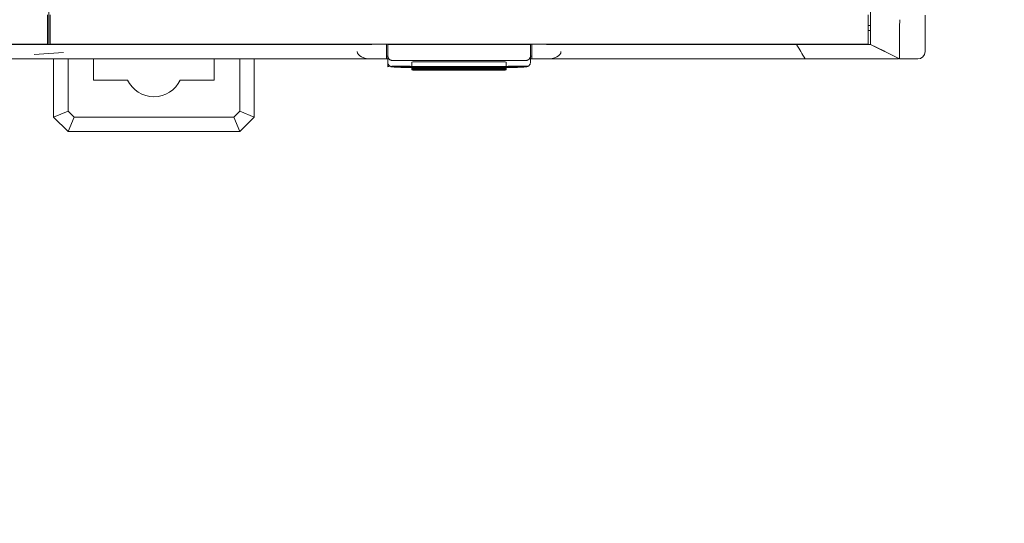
# Model space of a CAD drawing. Header units: millimetres. Extents: x -1114 to 1396, y -630 to 631.
# Tile 191 of 256: x -896 to -829, y 92 to 127. Entities that reach past the tile are written whole.
import ezdxf

# ---------------------------------------------------------------- set-up
doc = ezdxf.new("R2010")
doc.units = ezdxf.units.MM
doc.header["$MEASUREMENT"] = 0

msp = doc.modelspace()

# ---------------------------------------------------------------- linework, layer by layer
at = {"lineweight": 18}
for points, knots in [([(1038.9843, -629.7647), (1038.9843, -629.7647), (-1111.4882, -629.7647), (-1111.4882, -629.7647), (-1111.4882, -629.7647), (-1111.4882, -629.7647), (-1111.4882, 630.7883), (-1111.4882, 630.7883), (-1111.4882, 630.7883), (-1111.4882, 630.7883), (1038.9843, 630.7883), (1038.9843, 630.7883)], [0, 0, 0, 0, 0.3333333, 0.3333333, 0.3333333, 0.3333333, 0.6666667, 0.6666667, 0.6666667, 0.6666667, 1, 1, 1, 1]), ([(-837.7053, 125.0575), (-837.7053, 125.0567), (-837.7053, 125.0565), (-837.7053, 125.0782), (-837.7053, 125.0782), (-837.7053, 125.0837), (-837.7053, 125.0906), (-837.7053, 125.0988), (-837.7053, 125.0988), (-837.7053, 125.1071), (-837.7053, 125.1167), (-837.7053, 125.1276), (-837.7053, 125.1276), (-837.7053, 125.1331), (-837.7053, 125.1389), (-837.7053, 125.145), (-837.7053, 125.145), (-837.7053, 125.1512), (-837.7053, 125.1576), (-837.7053, 125.1643), (-837.7053, 125.1643), (-837.7053, 125.1777), (-837.7053, 125.1923), (-837.7053, 125.208), (-837.7053, 125.208), (-837.7053, 125.2395), (-837.7053, 125.2754), (-837.7053, 125.3155), (-837.7053, 125.3155), (-837.7053, 125.3556), (-837.7053, 125.4), (-837.7053, 125.4486), (-837.7053, 125.4486), (-837.7053, 125.4608), (-837.7053, 125.4732), (-837.7053, 125.4859), (-837.7053, 125.4859), (-837.7053, 125.4986), (-837.7053, 125.5116), (-837.7053, 125.5248), (-837.7053, 125.5248), (-837.7053, 125.5513), (-837.7053, 125.5785), (-837.7053, 125.6065), (-837.7053, 125.6065), (-837.7053, 125.6626), (-837.7053, 125.7218), (-837.7053, 125.7841), (-837.7053, 125.7841), (-837.7053, 125.8464), (-837.7053, 125.9119), (-837.7053, 125.9806), (-837.7053, 125.9806), (-837.7053, 125.9978), (-837.7053, 126.0152), (-837.7053, 126.0328), (-837.7053, 126.0328), (-837.7053, 126.0503), (-837.7053, 126.068), (-837.7053, 126.0858), (-837.7053, 126.0858), (-837.7053, 126.1213), (-837.7053, 126.1574), (-837.7053, 126.1939), (-837.7053, 126.1939), (-837.7053, 126.2668), (-837.7053, 126.3416), (-837.7053, 126.4183), (-837.7053, 126.4183), (-837.7053, 126.4567), (-837.7053, 126.4955), (-837.7053, 126.5348), (-837.7053, 126.5348), (-837.7053, 126.5741), (-837.7053, 126.6141), (-837.7053, 126.6546), (-837.7053, 126.6546), (-837.7053, 126.6748), (-837.7053, 126.6952), (-837.7053, 126.7155), (-837.7053, 126.7155), (-837.7053, 126.7359), (-837.7053, 126.7562), (-837.7053, 126.7766), (-837.7053, 126.7766), (-837.7053, 126.8174), (-837.7053, 126.8582), (-837.7053, 126.8992), (-837.7053, 126.8992), (-837.7053, 126.981), (-837.7053, 127.0632), (-837.7053, 127.1455), (-837.7053, 127.1455), (-837.7053, 127.31), (-837.7053, 127.4745), (-837.7053, 127.6391)], [0, 0, 0, 0, 0.0416667, 0.0416667, 0.0416667, 0.0416667, 0.0833333, 0.0833333, 0.0833333, 0.0833333, 0.125, 0.125, 0.125, 0.125, 0.1666667, 0.1666667, 0.1666667, 0.1666667, 0.2083333, 0.2083333, 0.2083333, 0.2083333, 0.25, 0.25, 0.25, 0.25, 0.2916667, 0.2916667, 0.2916667, 0.2916667, 0.3333333, 0.3333333, 0.3333333, 0.3333333, 0.375, 0.375, 0.375, 0.375, 0.4166667, 0.4166667, 0.4166667, 0.4166667, 0.4583333, 0.4583333, 0.4583333, 0.4583333, 0.5, 0.5, 0.5, 0.5, 0.5416667, 0.5416667, 0.5416667, 0.5416667, 0.5833333, 0.5833333, 0.5833333, 0.5833333, 0.625, 0.625, 0.625, 0.625, 0.6666667, 0.6666667, 0.6666667, 0.6666667, 0.7083333, 0.7083333, 0.7083333, 0.7083333, 0.75, 0.75, 0.75, 0.75, 0.7916667, 0.7916667, 0.7916667, 0.7916667, 0.8333333, 0.8333333, 0.8333333, 0.8333333, 0.875, 0.875, 0.875, 0.875, 0.9166667, 0.9166667, 0.9166667, 0.9166667, 0.9583333, 0.9583333, 0.9583333, 0.9583333, 1, 1, 1, 1]), ([(-835.7037, 124.058), (-835.7021, 124.058), (-835.7018, 124.0591), (-835.7023, 124.0612), (-835.7023, 124.0612), (-835.7026, 124.0623), (-835.7031, 124.0636), (-835.7035, 124.0652), (-835.7035, 124.0652), (-835.7039, 124.0667), (-835.7043, 124.0686), (-835.7046, 124.0707), (-835.7046, 124.0707), (-835.7059, 124.0791), (-835.7065, 124.0917), (-835.7068, 124.1083), (-835.7068, 124.1083), (-835.707, 124.125), (-835.7069, 124.1458), (-835.7066, 124.1707), (-835.7066, 124.1707), (-835.7064, 124.1832), (-835.7062, 124.1967), (-835.706, 124.2113), (-835.706, 124.2113), (-835.7059, 124.2186), (-835.7058, 124.2261), (-835.7057, 124.2339), (-835.7057, 124.2339), (-835.7056, 124.2417), (-835.7055, 124.2498), (-835.7054, 124.2581), (-835.7054, 124.2581), (-835.705, 124.2912), (-835.7046, 124.328), (-835.7043, 124.3685), (-835.7043, 124.3685), (-835.7041, 124.409), (-835.704, 124.4532), (-835.7041, 124.501), (-835.7041, 124.501), (-835.7041, 124.5488), (-835.7044, 124.6003), (-835.7047, 124.6555), (-835.7047, 124.6555), (-835.7049, 124.6832), (-835.7051, 124.7118), (-835.7054, 124.7411), (-835.7054, 124.7411), (-835.7056, 124.7705), (-835.7059, 124.8005), (-835.7062, 124.8313), (-835.7062, 124.8313), (-835.7067, 124.8928), (-835.7072, 124.9572), (-835.7076, 125.0243), (-835.7076, 125.0243), (-835.708, 125.0915), (-835.7083, 125.1614), (-835.7081, 125.2341), (-835.7081, 125.2341), (-835.7081, 125.2705), (-835.7079, 125.3075), (-835.7077, 125.3453), (-835.7077, 125.3453), (-835.7075, 125.3642), (-835.7074, 125.3833), (-835.7072, 125.4025), (-835.7072, 125.4025), (-835.7069, 125.4218), (-835.7067, 125.4412), (-835.7065, 125.4608), (-835.7065, 125.4608), (-835.7056, 125.5392), (-835.7053, 125.6193), (-835.7052, 125.7009), (-835.7052, 125.7009), (-835.7052, 125.7826), (-835.7054, 125.8659), (-835.7056, 125.9508), (-835.7056, 125.9508), (-835.7058, 126.0357), (-835.7059, 126.1222), (-835.7057, 126.2103), (-835.7057, 126.2103), (-835.7056, 126.2543), (-835.7054, 126.2988), (-835.705, 126.3437), (-835.705, 126.3437), (-835.7046, 126.3886), (-835.7041, 126.4338), (-835.7033, 126.4792), (-835.7033, 126.4792), (-835.7025, 126.5246), (-835.7015, 126.5701), (-835.7002, 126.6158), (-835.7002, 126.6158), (-835.6996, 126.6387), (-835.6988, 126.6616), (-835.698, 126.6845), (-835.698, 126.6845), (-835.6972, 126.7075), (-835.6962, 126.7304), (-835.6952, 126.7535)], [0, 0, 0, 0, 0.0384615, 0.0384615, 0.0384615, 0.0384615, 0.0769231, 0.0769231, 0.0769231, 0.0769231, 0.1153846, 0.1153846, 0.1153846, 0.1153846, 0.1538462, 0.1538462, 0.1538462, 0.1538462, 0.1923077, 0.1923077, 0.1923077, 0.1923077, 0.2307692, 0.2307692, 0.2307692, 0.2307692, 0.2692308, 0.2692308, 0.2692308, 0.2692308, 0.3076923, 0.3076923, 0.3076923, 0.3076923, 0.3461538, 0.3461538, 0.3461538, 0.3461538, 0.3846154, 0.3846154, 0.3846154, 0.3846154, 0.4230769, 0.4230769, 0.4230769, 0.4230769, 0.4615385, 0.4615385, 0.4615385, 0.4615385, 0.5, 0.5, 0.5, 0.5, 0.5384615, 0.5384615, 0.5384615, 0.5384615, 0.5769231, 0.5769231, 0.5769231, 0.5769231, 0.6153846, 0.6153846, 0.6153846, 0.6153846, 0.6538462, 0.6538462, 0.6538462, 0.6538462, 0.6923077, 0.6923077, 0.6923077, 0.6923077, 0.7307692, 0.7307692, 0.7307692, 0.7307692, 0.7692308, 0.7692308, 0.7692308, 0.7692308, 0.8076923, 0.8076923, 0.8076923, 0.8076923, 0.8461538, 0.8461538, 0.8461538, 0.8461538, 0.8846154, 0.8846154, 0.8846154, 0.8846154, 0.9230769, 0.9230769, 0.9230769, 0.9230769, 0.9615385, 0.9615385, 0.9615385, 0.9615385, 1, 1, 1, 1]), ([(-872.9806, 124.558), (-872.9806, 124.4254), (-872.8752, 124.2982), (-872.6877, 124.2044), (-872.6877, 124.2044), (-872.5002, 124.1107), (-872.2458, 124.058), (-871.9806, 124.058)], [0, 0, 0, 0, 0.5, 0.5, 0.5, 0.5, 1, 1, 1, 1]), ([(-859.9806, 124.058), (-859.7154, 124.058), (-859.461, 124.1107), (-859.2735, 124.2044), (-859.2735, 124.2044), (-859.0859, 124.2982), (-858.9806, 124.4254), (-858.9806, 124.558)], [0, 0, 0, 0, 0.5, 0.5, 0.5, 0.5, 1, 1, 1, 1]), ([(-842.7899, 125.058), (-842.6712, 125.058), (-842.5525, 125.058), (-842.4338, 125.058), (-842.4338, 125.058), (-842.3069, 125.058), (-842.18, 125.058), (-842.0531, 125.058), (-842.0531, 125.058), (-841.9262, 125.058), (-841.7993, 125.058), (-841.6724, 125.058)], [0, 0, 0, 0, 0.3333333, 0.3333333, 0.3333333, 0.3333333, 0.6666667, 0.6666667, 0.6666667, 0.6666667, 1, 1, 1, 1]), ([(-841.6724, 125.058), (-841.6131, 125.058), (-841.5539, 125.058), (-841.4947, 125.058), (-841.4947, 125.058), (-841.4311, 125.058), (-841.3676, 125.058), (-841.304, 125.058), (-841.304, 125.058), (-841.2404, 125.058), (-841.1769, 125.058), (-841.1133, 125.058)], [0, 0, 0, 0, 0.3333333, 0.3333333, 0.3333333, 0.3333333, 0.6666667, 0.6666667, 0.6666667, 0.6666667, 1, 1, 1, 1]), ([(-841.1133, 125.058), (-841.054, 125.058), (-840.9946, 125.058), (-840.9352, 125.058), (-840.9352, 125.058), (-840.8718, 125.058), (-840.8083, 125.058), (-840.7448, 125.058), (-840.7448, 125.058), (-840.6813, 125.058), (-840.6178, 125.058), (-840.5543, 125.058)], [0, 0, 0, 0, 0.3333333, 0.3333333, 0.3333333, 0.3333333, 0.6666667, 0.6666667, 0.6666667, 0.6666667, 1, 1, 1, 1]), ([(-837.7053, 125.0574), (-837.7053, 125.0559), (-837.7183, 125.0581), (-837.7437, 125.0594), (-837.7437, 125.0594), (-837.7563, 125.0601), (-837.7722, 125.0605), (-837.7912, 125.0603), (-837.7912, 125.0603), (-837.8007, 125.0602), (-837.811, 125.0598), (-837.8221, 125.0595), (-837.8221, 125.0595), (-837.8332, 125.0593), (-837.845, 125.0591), (-837.8576, 125.0589), (-837.8576, 125.0589), (-837.9077, 125.0581), (-837.9691, 125.0578), (-838.0416, 125.0578), (-838.0416, 125.0578), (-838.0597, 125.0578), (-838.0785, 125.0579), (-838.098, 125.0579), (-838.098, 125.0579), (-838.1078, 125.0579), (-838.1178, 125.0579), (-838.1279, 125.0579), (-838.1279, 125.0579), (-838.138, 125.058), (-838.1483, 125.058), (-838.1588, 125.058), (-838.1588, 125.058), (-838.2006, 125.0581), (-838.2445, 125.0582), (-838.2906, 125.0582), (-838.2906, 125.0582), (-838.3367, 125.0583), (-838.3849, 125.0583), (-838.4352, 125.0583), (-838.4352, 125.0583), (-838.4855, 125.0583), (-838.538, 125.0582), (-838.5926, 125.0581), (-838.5926, 125.0581), (-838.6199, 125.0581), (-838.6478, 125.0581), (-838.676, 125.0581), (-838.676, 125.0581), (-838.7042, 125.058), (-838.7328, 125.058), (-838.7616, 125.058), (-838.7616, 125.058), (-838.8193, 125.0579), (-838.8782, 125.0579), (-838.9383, 125.0579), (-838.9383, 125.0579), (-838.9984, 125.0579), (-839.0598, 125.058), (-839.1223, 125.0581), (-839.1223, 125.0581), (-839.1536, 125.0581), (-839.1852, 125.0581), (-839.217, 125.0582), (-839.217, 125.0582), (-839.2489, 125.0582), (-839.2812, 125.0583), (-839.3135, 125.0584), (-839.3135, 125.0584), (-839.3458, 125.0584), (-839.3782, 125.0585), (-839.4106, 125.0585), (-839.4106, 125.0585), (-839.4431, 125.0586), (-839.4757, 125.0586), (-839.5083, 125.0585), (-839.5083, 125.0585), (-839.5736, 125.0583), (-839.6393, 125.0577), (-839.7053, 125.058)], [0, 0, 0, 0, 0.05, 0.05, 0.05, 0.05, 0.1, 0.1, 0.1, 0.1, 0.15, 0.15, 0.15, 0.15, 0.2, 0.2, 0.2, 0.2, 0.25, 0.25, 0.25, 0.25, 0.3, 0.3, 0.3, 0.3, 0.35, 0.35, 0.35, 0.35, 0.4, 0.4, 0.4, 0.4, 0.45, 0.45, 0.45, 0.45, 0.5, 0.5, 0.5, 0.5, 0.55, 0.55, 0.55, 0.55, 0.6, 0.6, 0.6, 0.6, 0.65, 0.65, 0.65, 0.65, 0.7, 0.7, 0.7, 0.7, 0.75, 0.75, 0.75, 0.75, 0.8, 0.8, 0.8, 0.8, 0.85, 0.85, 0.85, 0.85, 0.9, 0.9, 0.9, 0.9, 0.95, 0.95, 0.95, 0.95, 1, 1, 1, 1]), ([(-893.1834, 124.058), (-893.5167, 124.058), (-893.85, 124.058), (-894.1834, 124.058), (-894.1834, 124.058), (-894.5167, 124.058), (-894.85, 124.058), (-895.1834, 124.058)], [0, 0, 0, 0, 0.5, 0.5, 0.5, 0.5, 1, 1, 1, 1]), ([(-870.8806, 124.2833), (-870.88, 124.2662), (-870.8793, 124.2491), (-870.8772, 124.232), (-870.8772, 124.232), (-870.8751, 124.2157), (-870.8716, 124.1994), (-870.8669, 124.1832), (-870.8669, 124.1832), (-870.8624, 124.1676), (-870.8567, 124.152), (-870.8497, 124.1367), (-870.8497, 124.1367), (-870.843, 124.1218), (-870.8351, 124.1071), (-870.8258, 124.0926), (-870.8258, 124.0926), (-870.8058, 124.0614), (-870.7797, 124.0308), (-870.7417, 124.0041), (-870.7417, 124.0041), (-870.7316, 123.997), (-870.7206, 123.9902), (-870.7085, 123.9839), (-870.7085, 123.9839), (-870.6977, 123.9783), (-870.686, 123.9731), (-870.6733, 123.9685), (-870.6733, 123.9685), (-870.6592, 123.9634), (-870.6439, 123.959), (-870.6275, 123.9564), (-870.6275, 123.9564), (-870.6125, 123.954), (-870.5965, 123.9532), (-870.5806, 123.9523)], [0, 0, 0, 0, 0.1111111, 0.1111111, 0.1111111, 0.1111111, 0.2222222, 0.2222222, 0.2222222, 0.2222222, 0.3333333, 0.3333333, 0.3333333, 0.3333333, 0.4444444, 0.4444444, 0.4444444, 0.4444444, 0.5555556, 0.5555556, 0.5555556, 0.5555556, 0.6666667, 0.6666667, 0.6666667, 0.6666667, 0.7777778, 0.7777778, 0.7777778, 0.7777778, 0.8888889, 0.8888889, 0.8888889, 0.8888889, 1, 1, 1, 1]), ([(-869.0268, 123.8515), (-869.0798, 123.8515), (-869.1307, 123.8503), (-869.1682, 123.8484), (-869.1682, 123.8484), (-869.2057, 123.8464), (-869.2268, 123.8438), (-869.2268, 123.841)], [0, 0, 0, 0, 0.5, 0.5, 0.5, 0.5, 1, 1, 1, 1]), ([(-862.752, 123.841), (-862.752, 123.8438), (-862.7731, 123.8464), (-862.8106, 123.8484), (-862.8106, 123.8484), (-862.8481, 123.8504), (-862.8989, 123.8515), (-862.952, 123.8515)], [0, 0, 0, 0, 0.5, 0.5, 0.5, 0.5, 1, 1, 1, 1]), ([(-861.3806, 123.9523), (-861.3638, 123.9523), (-861.3475, 123.9539), (-861.3317, 123.9567), (-861.3317, 123.9567), (-861.316, 123.9596), (-861.3016, 123.9636), (-861.2881, 123.9684), (-861.2881, 123.9684), (-861.2814, 123.9708), (-861.2749, 123.9735), (-861.2687, 123.9762), (-861.2687, 123.9762), (-861.2625, 123.9789), (-861.2567, 123.9818), (-861.251, 123.9848), (-861.251, 123.9848), (-861.2398, 123.9907), (-861.2295, 123.9971), (-861.2199, 124.0038), (-861.2199, 124.0038), (-861.2103, 124.0105), (-861.2016, 124.0175), (-861.1935, 124.0246), (-861.1935, 124.0246), (-861.1855, 124.0317), (-861.1781, 124.0389), (-861.1712, 124.0463), (-861.1712, 124.0463), (-861.1575, 124.061), (-861.1459, 124.0762), (-861.1359, 124.0918), (-861.1359, 124.0918), (-861.1259, 124.1074), (-861.1176, 124.1231), (-861.1107, 124.1389), (-861.1107, 124.1389), (-861.1037, 124.1547), (-861.0981, 124.1706), (-861.0937, 124.1865), (-861.0937, 124.1865), (-861.0848, 124.2185), (-861.0806, 124.2508), (-861.0806, 124.2833)], [0, 0, 0, 0, 0.0909091, 0.0909091, 0.0909091, 0.0909091, 0.1818182, 0.1818182, 0.1818182, 0.1818182, 0.2727273, 0.2727273, 0.2727273, 0.2727273, 0.3636364, 0.3636364, 0.3636364, 0.3636364, 0.4545455, 0.4545455, 0.4545455, 0.4545455, 0.5454545, 0.5454545, 0.5454545, 0.5454545, 0.6363636, 0.6363636, 0.6363636, 0.6363636, 0.7272727, 0.7272727, 0.7272727, 0.7272727, 0.8181818, 0.8181818, 0.8181818, 0.8181818, 0.9090909, 0.9090909, 0.9090909, 0.9090909, 1, 1, 1, 1]), ([(-842.202, 124.058), (-842.202, 124.058), (-842.202, 124.058), (-842.202, 124.058), (-842.202, 124.058), (-841.7301, 124.058), (-841.2598, 124.058), (-840.7889, 124.058)], [0, 0, 0, 0, 0.5, 0.5, 0.5, 0.5, 1, 1, 1, 1]), ([(-840.7889, 124.058), (-840.7889, 124.058), (-840.7889, 124.058), (-840.7889, 124.058), (-840.7889, 124.058), (-840.5534, 124.058), (-840.3179, 124.058), (-840.0826, 124.058)], [0, 0, 0, 0, 0.5, 0.5, 0.5, 0.5, 1, 1, 1, 1]), ([(-840.0826, 124.058), (-840.0826, 124.058), (-840.0825, 124.058), (-840.0825, 124.058), (-840.0825, 124.058), (-839.8472, 124.058), (-839.6114, 124.058), (-839.3767, 124.058)], [0, 0, 0, 0, 0.5, 0.5, 0.5, 0.5, 1, 1, 1, 1]), ([(-839.3767, 124.058), (-839.3767, 124.058), (-839.3766, 124.058), (-839.3766, 124.058), (-839.3766, 124.058), (-839.142, 124.058), (-838.909, 124.058), (-838.6815, 124.058)], [0, 0, 0, 0, 0.5, 0.5, 0.5, 0.5, 1, 1, 1, 1]), ([(-838.6815, 124.058), (-838.4807, 124.058), (-838.2865, 124.058), (-838.0987, 124.058), (-838.0987, 124.058), (-837.9108, 124.058), (-837.7295, 124.058), (-837.5547, 124.058), (-837.5547, 124.058), (-837.5328, 124.058), (-837.5111, 124.058), (-837.4895, 124.058), (-837.4895, 124.058), (-837.4679, 124.058), (-837.4464, 124.058), (-837.4252, 124.058), (-837.4252, 124.058), (-837.3827, 124.058), (-837.3409, 124.058), (-837.2997, 124.058), (-837.2997, 124.058), (-837.2175, 124.058), (-837.1379, 124.058), (-837.061, 124.058), (-837.061, 124.058), (-836.9072, 124.058), (-836.7642, 124.058), (-836.6321, 124.058), (-836.6321, 124.058), (-836.5991, 124.058), (-836.5667, 124.058), (-836.5351, 124.058), (-836.5351, 124.058), (-836.5034, 124.058), (-836.4726, 124.058), (-836.4427, 124.058), (-836.4427, 124.058), (-836.3829, 124.058), (-836.3267, 124.058), (-836.274, 124.058), (-836.274, 124.058), (-836.2213, 124.058), (-836.1721, 124.058), (-836.1264, 124.058), (-836.1264, 124.058), (-836.0807, 124.058), (-836.0386, 124.058), (-835.9999, 124.058), (-835.9999, 124.058), (-835.9805, 124.058), (-835.962, 124.058), (-835.9443, 124.058), (-835.9443, 124.058), (-835.9267, 124.058), (-835.9099, 124.058), (-835.8941, 124.058), (-835.8941, 124.058), (-835.8624, 124.058), (-835.8348, 124.058), (-835.8112, 124.058), (-835.8112, 124.058), (-835.7983, 124.058), (-835.7866, 124.058), (-835.7761, 124.058)], [0, 0, 0, 0, 0.0625, 0.0625, 0.0625, 0.0625, 0.125, 0.125, 0.125, 0.125, 0.1875, 0.1875, 0.1875, 0.1875, 0.25, 0.25, 0.25, 0.25, 0.3125, 0.3125, 0.3125, 0.3125, 0.375, 0.375, 0.375, 0.375, 0.4375, 0.4375, 0.4375, 0.4375, 0.5, 0.5, 0.5, 0.5, 0.5625, 0.5625, 0.5625, 0.5625, 0.625, 0.625, 0.625, 0.625, 0.6875, 0.6875, 0.6875, 0.6875, 0.75, 0.75, 0.75, 0.75, 0.8125, 0.8125, 0.8125, 0.8125, 0.875, 0.875, 0.875, 0.875, 0.9375, 0.9375, 0.9375, 0.9375, 1, 1, 1, 1]), ([(-870.8806, 123.8205), (-870.88, 123.7793), (-870.8726, 123.7411), (-870.8577, 123.7052), (-870.8577, 123.7052), (-870.8465, 123.6781), (-870.831, 123.6523), (-870.8124, 123.6295), (-870.8124, 123.6295), (-870.7967, 123.6101), (-870.7787, 123.593), (-870.7592, 123.5784), (-870.7592, 123.5784), (-870.7424, 123.5658), (-870.7244, 123.5551), (-870.7069, 123.5467), (-870.7069, 123.5467), (-870.692, 123.5395), (-870.6773, 123.5339), (-870.6641, 123.5297), (-870.6641, 123.5297), (-870.6513, 123.5256), (-870.6399, 123.5227), (-870.6294, 123.5204), (-870.6294, 123.5204), (-870.6133, 123.5168), (-870.5994, 123.5146), (-870.585, 123.5125), (-870.585, 123.5125), (-870.5433, 123.5067), (-870.4976, 123.503), (-870.4408, 123.4998), (-870.4408, 123.4998), (-870.385, 123.4967), (-870.3184, 123.4941), (-870.2455, 123.4922), (-870.2455, 123.4922), (-870.1757, 123.4905), (-870.1, 123.4895), (-870.0241, 123.4892), (-870.0241, 123.4892), (-870.0097, 123.4891), (-869.9952, 123.4891), (-869.9806, 123.4891)], [0, 0, 0, 0, 0.0909091, 0.0909091, 0.0909091, 0.0909091, 0.1818182, 0.1818182, 0.1818182, 0.1818182, 0.2727273, 0.2727273, 0.2727273, 0.2727273, 0.3636364, 0.3636364, 0.3636364, 0.3636364, 0.4545455, 0.4545455, 0.4545455, 0.4545455, 0.5454545, 0.5454545, 0.5454545, 0.5454545, 0.6363636, 0.6363636, 0.6363636, 0.6363636, 0.7272727, 0.7272727, 0.7272727, 0.7272727, 0.8181818, 0.8181818, 0.8181818, 0.8181818, 0.9090909, 0.9090909, 0.9090909, 0.9090909, 1, 1, 1, 1]), ([(-869.9775, 123.4738), (-869.4816, 123.4739), (-869.0805, 123.495), (-869.0806, 123.5209), (-869.0806, 123.5209), (-869.0807, 123.5469), (-869.482, 123.568), (-869.9779, 123.568), (-869.9779, 123.568), (-870.4738, 123.5681), (-870.8775, 123.5472), (-870.8806, 123.5212)], [0, 0, 0, 0, 0.3333333, 0.3333333, 0.3333333, 0.3333333, 0.6666667, 0.6666667, 0.6666667, 0.6666667, 1, 1, 1, 1]), ([(-869.0268, 123.5333), (-869.0798, 123.5333), (-869.1307, 123.5322), (-869.1682, 123.5302), (-869.1682, 123.5302), (-869.2057, 123.5283), (-869.2268, 123.5256), (-869.2268, 123.5228)], [0, 0, 0, 0, 0.5, 0.5, 0.5, 0.5, 1, 1, 1, 1]), ([(-869.2268, 123.4914), (-869.2268, 123.4887), (-869.2057, 123.486), (-869.1682, 123.484), (-869.1682, 123.484), (-869.1307, 123.4821), (-869.0798, 123.481), (-869.0268, 123.481)], [0, 0, 0, 0, 0.5, 0.5, 0.5, 0.5, 1, 1, 1, 1]), ([(-869.0268, 123.4386), (-869.0798, 123.4386), (-869.1307, 123.4375), (-869.1682, 123.4355), (-869.1682, 123.4355), (-869.2057, 123.4336), (-869.2268, 123.4309), (-869.2268, 123.4281)], [0, 0, 0, 0, 0.5, 0.5, 0.5, 0.5, 1, 1, 1, 1]), ([(-869.2268, 123.3967), (-869.2268, 123.394), (-869.2057, 123.3913), (-869.1682, 123.3893), (-869.1682, 123.3893), (-869.1307, 123.3874), (-869.0798, 123.3863), (-869.0268, 123.3863)], [0, 0, 0, 0, 0.5, 0.5, 0.5, 0.5, 1, 1, 1, 1]), ([(-869.0268, 123.3439), (-869.0798, 123.3439), (-869.1307, 123.3428), (-869.1682, 123.3408), (-869.1682, 123.3408), (-869.2057, 123.3389), (-869.2268, 123.3362), (-869.2268, 123.3334)], [0, 0, 0, 0, 0.5, 0.5, 0.5, 0.5, 1, 1, 1, 1]), ([(-869.2268, 123.302), (-869.2268, 123.2993), (-869.2057, 123.2966), (-869.1682, 123.2946), (-869.1682, 123.2946), (-869.1307, 123.2927), (-869.0798, 123.2916), (-869.0268, 123.2916)], [0, 0, 0, 0, 0.5, 0.5, 0.5, 0.5, 1, 1, 1, 1]), ([(-862.752, 123.5228), (-862.752, 123.5256), (-862.7731, 123.5283), (-862.8106, 123.5302), (-862.8106, 123.5302), (-862.8481, 123.5322), (-862.8989, 123.5333), (-862.952, 123.5333)], [0, 0, 0, 0, 0.5, 0.5, 0.5, 0.5, 1, 1, 1, 1]), ([(-862.952, 123.481), (-862.8989, 123.481), (-862.8481, 123.4821), (-862.8106, 123.484), (-862.8106, 123.484), (-862.7731, 123.486), (-862.752, 123.4887), (-862.752, 123.4914)], [0, 0, 0, 0, 0.5, 0.5, 0.5, 0.5, 1, 1, 1, 1]), ([(-862.752, 123.4281), (-862.752, 123.4309), (-862.7731, 123.4336), (-862.8106, 123.4355), (-862.8106, 123.4355), (-862.8481, 123.4375), (-862.8989, 123.4386), (-862.952, 123.4386)], [0, 0, 0, 0, 0.5, 0.5, 0.5, 0.5, 1, 1, 1, 1]), ([(-862.952, 123.3863), (-862.8989, 123.3863), (-862.8481, 123.3874), (-862.8106, 123.3893), (-862.8106, 123.3893), (-862.7731, 123.3913), (-862.752, 123.394), (-862.752, 123.3967)], [0, 0, 0, 0, 0.5, 0.5, 0.5, 0.5, 1, 1, 1, 1]), ([(-862.752, 123.3334), (-862.752, 123.3362), (-862.7731, 123.3389), (-862.8106, 123.3408), (-862.8106, 123.3408), (-862.8481, 123.3428), (-862.8989, 123.3439), (-862.952, 123.3439)], [0, 0, 0, 0, 0.5, 0.5, 0.5, 0.5, 1, 1, 1, 1]), ([(-862.952, 123.2916), (-862.8989, 123.2916), (-862.8481, 123.2927), (-862.8106, 123.2946), (-862.8106, 123.2946), (-862.7731, 123.2966), (-862.752, 123.2993), (-862.752, 123.302)], [0, 0, 0, 0, 0.5, 0.5, 0.5, 0.5, 1, 1, 1, 1]), ([(-861.2543, 123.5488), (-861.5053, 123.5667), (-861.9619, 123.573), (-862.3495, 123.5639), (-862.3495, 123.5639), (-862.7371, 123.5548), (-862.95, 123.5327), (-862.8603, 123.511), (-862.8603, 123.511), (-862.7705, 123.4892), (-862.4025, 123.4737), (-861.9775, 123.4738)], [0, 0, 0, 0, 0.3333333, 0.3333333, 0.3333333, 0.3333333, 0.6666667, 0.6666667, 0.6666667, 0.6666667, 1, 1, 1, 1]), ([(-861.9806, 123.4891), (-861.9351, 123.4891), (-861.8911, 123.4894), (-861.8477, 123.4899), (-861.8477, 123.4899), (-861.7714, 123.4907), (-861.6972, 123.4924), (-861.6309, 123.4948), (-861.6309, 123.4948), (-861.562, 123.4973), (-861.5015, 123.5008), (-861.4535, 123.5044), (-861.4535, 123.5044), (-861.413, 123.5074), (-861.3813, 123.5105), (-861.3426, 123.5181), (-861.3426, 123.5181), (-861.3261, 123.5214), (-861.3083, 123.5254), (-861.2869, 123.5331), (-861.2869, 123.5331), (-861.2694, 123.5394), (-861.2494, 123.5482), (-861.2301, 123.5596), (-861.2301, 123.5596), (-861.207, 123.5732), (-861.1848, 123.5906), (-861.1653, 123.6108), (-861.1653, 123.6108), (-861.1428, 123.6341), (-861.1239, 123.6613), (-861.1098, 123.6909), (-861.1098, 123.6909), (-861.0944, 123.7235), (-861.0847, 123.7591), (-861.0817, 123.7948), (-861.0817, 123.7948), (-861.0809, 123.8034), (-861.0806, 123.8119), (-861.0806, 123.8205)], [0, 0, 0, 0, 0.1, 0.1, 0.1, 0.1, 0.2, 0.2, 0.2, 0.2, 0.3, 0.3, 0.3, 0.3, 0.4, 0.4, 0.4, 0.4, 0.5, 0.5, 0.5, 0.5, 0.6, 0.6, 0.6, 0.6, 0.7, 0.7, 0.7, 0.7, 0.8, 0.8, 0.8, 0.8, 0.9, 0.9, 0.9, 0.9, 1, 1, 1, 1]), ([(-888.7691, 122.608), (-888.4395, 121.9061), (-887.734, 121.458), (-886.9587, 121.458), (-886.9587, 121.458), (-886.1833, 121.458), (-885.4778, 121.9061), (-885.1483, 122.608)], [0, 0, 0, 0, 0.5, 0.5, 0.5, 0.5, 1, 1, 1, 1])]:
    msp.add_open_spline(points, degree=3, knots=knots, dxfattribs=at)
for points in [[(-894.1834, 125.058), (-894.1834, 125.058), (-894.1834, 128.008), (-894.1834, 128.008)], [(-894.2834, 127.0796), (-894.2834, 127.0796), (-894.2834, 125.0796), (-894.2834, 125.0796)], [(-894.0834, 125.0796), (-894.0834, 125.0796), (-894.0834, 127.0796), (-894.0834, 127.0796)], [(-837.8778, 127.0796), (-837.8778, 127.0796), (-837.8778, 125.0796), (-837.8778, 125.0796)], [(-833.9587, 127.058), (-833.9587, 127.058), (-833.9587, 124.558), (-833.9587, 124.558)], [(-837.878, 126.358), (-837.878, 126.358), (-837.7055, 126.358), (-837.7055, 126.358)], [(-837.7053, 126.008), (-837.7053, 126.008), (-837.8778, 126.008), (-837.8778, 126.008)], [(-894.2834, 125.0796), (-894.2834, 125.0796), (-950.4889, 125.0796), (-950.4889, 125.0796)], [(-894.2834, 125.0796), (-894.2834, 125.0796), (-950.4889, 125.0796), (-950.4889, 125.0796)], [(-897.1834, 125.0579), (-897.1834, 125.0579), (-896.1834, 125.0579), (-896.1834, 125.0579)], [(-896.156, 125.058), (-896.156, 125.058), (-896.1834, 125.0579), (-896.1834, 125.0579)], [(-894.5834, 125.058), (-894.5834, 125.058), (-896.156, 125.058), (-896.156, 125.058)], [(-893.7834, 125.058), (-893.7834, 125.058), (-894.5834, 125.058), (-894.5834, 125.058)], [(-837.8778, 125.0796), (-837.8778, 125.0796), (-894.0834, 125.0796), (-894.0834, 125.0796)], [(-837.8778, 125.0796), (-837.8778, 125.0796), (-894.0834, 125.0796), (-894.0834, 125.0796)], [(-893.7834, 125.058), (-893.7834, 125.058), (-892.21, 125.058), (-892.21, 125.058)], [(-892.21, 125.058), (-892.2011, 125.058), (-892.1922, 125.0579), (-892.1834, 125.0579)], [(-891.1834, 125.0579), (-891.1834, 125.0579), (-892.1834, 125.0579), (-892.1834, 125.0579)], [(-891.1834, 125.058), (-891.1834, 125.058), (-871.9806, 125.058), (-871.9806, 125.058)], [(-870.9806, 124.5608), (-870.9806, 124.5608), (-870.9806, 125.0796), (-870.9806, 125.0796)], [(-870.9806, 125.0796), (-870.9806, 125.0796), (-870.9806, 124.558), (-870.9806, 124.558)], [(-870.9806, 124.558), (-870.9806, 124.558), (-870.9806, 124.058), (-870.9806, 124.058)], [(-870.8806, 125.0771), (-870.8806, 125.0771), (-870.8806, 125.0796), (-870.8806, 125.0796)], [(-870.8806, 125.0771), (-870.8806, 125.0771), (-870.8806, 125.0555), (-870.8806, 125.0555)], [(-861.0806, 125.0771), (-861.0806, 125.0771), (-870.8806, 125.0771), (-870.8806, 125.0771)], [(-870.8806, 125.0555), (-870.8806, 124.7981), (-870.8806, 124.5407), (-870.8806, 124.2833)], [(-861.0806, 125.0554), (-864.3473, 125.0555), (-867.6139, 125.0555), (-870.8806, 125.0555)], [(-861.0806, 125.0796), (-861.0806, 125.0796), (-861.0806, 125.0771), (-861.0806, 125.0771)], [(-861.0806, 125.0771), (-861.0806, 125.0771), (-861.0806, 125.0554), (-861.0806, 125.0554)], [(-861.0806, 124.2833), (-861.0806, 124.5407), (-861.0806, 124.798), (-861.0806, 125.0554)], [(-860.9806, 125.0796), (-860.9806, 125.0796), (-860.9806, 124.5608), (-860.9806, 124.5608)], [(-860.9806, 124.558), (-860.9806, 124.558), (-860.9806, 125.0796), (-860.9806, 125.0796)], [(-860.9806, 124.058), (-860.9806, 124.058), (-860.9806, 124.558), (-860.9806, 124.558)], [(-859.9806, 125.058), (-859.9806, 125.058), (-842.7899, 125.058), (-842.7899, 125.058)], [(-842.7899, 125.058), (-842.5939, 124.7247), (-842.398, 124.3914), (-842.202, 124.058)], [(-840.5543, 125.058), (-840.368, 125.0579), (-840.1817, 125.0584), (-839.9953, 125.0575)], [(-839.9953, 125.0575), (-839.8987, 125.0571), (-839.802, 125.0585), (-839.7053, 125.058)], [(-835.7209, 124.058), (-835.7209, 124.058), (-837.7062, 125.0576), (-837.7062, 125.0576)], [(-837.7055, 125.0573), (-837.7055, 125.0573), (-836.7963, 124.6034), (-836.7963, 124.6034)], [(-836.8273, 124.6189), (-836.8273, 124.6189), (-836.8204, 124.6155), (-836.8204, 124.6155)], [(-836.7928, 124.6017), (-836.7928, 124.6017), (-836.7965, 124.6036), (-836.7965, 124.6036)], [(-836.7953, 124.6029), (-836.7953, 124.6029), (-836.7324, 124.5713), (-836.7324, 124.5713)], [(-834.4587, 124.058), (-834.1825, 124.058), (-833.9587, 124.2819), (-833.9587, 124.558)], [(-895.1834, 124.058), (-895.1834, 124.058), (-917.3861, 124.058), (-917.3861, 124.058)], [(-893.1834, 124.4898), (-893.1834, 124.4898), (-895.1834, 124.3641), (-895.1834, 124.3641)], [(-893.8587, 120.058), (-893.8587, 120.058), (-893.8587, 124.058), (-893.8587, 124.058)], [(-893.1834, 124.058), (-893.1834, 124.058), (-870.9806, 124.058), (-870.9806, 124.058)], [(-892.8587, 124.058), (-892.8587, 124.058), (-892.8587, 120.4722), (-892.8587, 120.4722)], [(-891.1087, 124.058), (-891.1087, 124.058), (-891.1087, 122.608), (-891.1087, 122.608)], [(-882.8087, 122.608), (-882.8087, 122.608), (-882.8087, 124.058), (-882.8087, 124.058)], [(-881.0587, 120.4722), (-881.0587, 120.4722), (-881.0587, 124.058), (-881.0587, 124.058)], [(-880.0587, 124.058), (-880.0587, 124.058), (-880.0587, 120.058), (-880.0587, 120.058)], [(-870.8806, 124.258), (-870.8806, 124.258), (-870.9806, 124.258), (-870.9806, 124.258)], [(-870.8806, 124.058), (-870.8806, 124.058), (-870.9806, 124.058), (-870.9806, 124.058)], [(-870.8806, 123.8205), (-870.8806, 123.8205), (-870.8806, 124.2833), (-870.8806, 124.2833)], [(-870.8806, 123.5212), (-870.8806, 123.5212), (-870.8806, 124.2812), (-870.8806, 124.2812)], [(-861.3806, 123.9523), (-861.3806, 123.9523), (-870.5806, 123.9523), (-870.5806, 123.9523)], [(-869.2268, 123.6821), (-869.2268, 123.6821), (-869.2268, 123.8411), (-869.2268, 123.8411)], [(-869.2268, 123.5228), (-869.2268, 123.5228), (-869.2268, 123.841), (-869.2268, 123.841)], [(-869.0268, 123.8515), (-869.0268, 123.8515), (-862.952, 123.8515), (-862.952, 123.8515)], [(-862.752, 123.5228), (-862.752, 123.5228), (-862.752, 123.841), (-862.752, 123.841)], [(-861.0806, 124.2833), (-861.0806, 124.2833), (-861.0806, 123.8205), (-861.0806, 123.8205)], [(-861.0806, 124.2794), (-861.0806, 124.2794), (-861.0806, 123.8205), (-861.0806, 123.8205)], [(-860.9806, 124.258), (-860.9806, 124.258), (-861.0806, 124.258), (-861.0806, 124.258)], [(-860.9806, 124.058), (-860.9806, 124.058), (-861.0806, 124.058), (-861.0806, 124.058)], [(-860.9806, 124.058), (-860.9806, 124.058), (-842.202, 124.058), (-842.202, 124.058)], [(-835.7209, 124.058), (-835.7209, 124.058), (-835.7209, 124.058), (-835.7209, 124.058)], [(-834.4587, 124.058), (-834.4587, 124.058), (-835.7037, 124.058), (-835.7037, 124.058)], [(-835.081, 124.058), (-835.081, 124.058), (-835.7034, 124.058), (-835.7034, 124.058)], [(-834.4587, 124.058), (-834.4587, 124.058), (-835.081, 124.058), (-835.081, 124.058)], [(-870.6938, 123.5497), (-870.8138, 123.5415), (-870.8794, 123.5315), (-870.8806, 123.5212)], [(-869.9806, 123.4895), (-869.9806, 123.4895), (-869.9806, 123.4891), (-869.9806, 123.4891)], [(-869.9806, 123.4891), (-869.9806, 123.4891), (-869.2267, 123.4891), (-869.2267, 123.4891)], [(-869.2236, 123.4738), (-869.2236, 123.4738), (-869.9775, 123.4738), (-869.9775, 123.4738)], [(-869.2268, 123.523), (-869.2268, 123.523), (-869.2268, 123.6821), (-869.2268, 123.6821)], [(-869.2268, 123.5228), (-869.2268, 123.5228), (-869.2268, 123.4914), (-869.2268, 123.4914)], [(-869.2268, 123.4283), (-869.2268, 123.4283), (-869.2268, 123.4914), (-869.2268, 123.4914)], [(-869.2268, 123.4281), (-869.2268, 123.4281), (-869.2268, 123.4914), (-869.2268, 123.4914)], [(-869.2268, 123.4281), (-869.2268, 123.4281), (-869.2268, 123.3967), (-869.2268, 123.3967)], [(-869.2268, 123.3336), (-869.2268, 123.3336), (-869.2268, 123.3967), (-869.2268, 123.3967)], [(-869.2268, 123.3334), (-869.2268, 123.3334), (-869.2268, 123.3967), (-869.2268, 123.3967)], [(-869.2268, 123.3334), (-869.2268, 123.3334), (-869.2268, 123.302), (-869.2268, 123.302)], [(-862.952, 123.5333), (-862.952, 123.5333), (-869.0268, 123.5333), (-869.0268, 123.5333)], [(-869.0268, 123.481), (-869.0268, 123.481), (-862.952, 123.481), (-862.952, 123.481)], [(-862.952, 123.4386), (-862.952, 123.4386), (-869.0268, 123.4386), (-869.0268, 123.4386)], [(-869.0268, 123.3863), (-869.0268, 123.3863), (-862.952, 123.3863), (-862.952, 123.3863)], [(-862.952, 123.3439), (-862.952, 123.3439), (-869.0268, 123.3439), (-869.0268, 123.3439)], [(-869.0268, 123.2916), (-869.0268, 123.2916), (-862.952, 123.2916), (-862.952, 123.2916)], [(-862.7521, 123.4891), (-862.7521, 123.4891), (-861.9806, 123.4891), (-861.9806, 123.4891)], [(-862.752, 123.4914), (-862.752, 123.4914), (-862.752, 123.5228), (-862.752, 123.5228)], [(-862.752, 123.4281), (-862.752, 123.4281), (-862.752, 123.4914), (-862.752, 123.4914)], [(-862.752, 123.3967), (-862.752, 123.3967), (-862.752, 123.4281), (-862.752, 123.4281)], [(-862.752, 123.3334), (-862.752, 123.3334), (-862.752, 123.3967), (-862.752, 123.3967)], [(-862.752, 123.302), (-862.752, 123.302), (-862.752, 123.3334), (-862.752, 123.3334)], [(-861.9775, 123.4738), (-861.9775, 123.4738), (-862.749, 123.4738), (-862.749, 123.4738)], [(-861.9806, 123.4895), (-861.9806, 123.4895), (-861.9806, 123.4891), (-861.9806, 123.4891)], [(-891.1087, 122.608), (-891.1087, 122.608), (-888.7691, 122.608), (-888.7691, 122.608)], [(-885.1483, 122.608), (-885.1483, 122.608), (-882.8087, 122.608), (-882.8087, 122.608)], [(-893.8587, 120.058), (-893.8587, 120.058), (-892.8587, 120.4722), (-892.8587, 120.4722)], [(-892.8587, 120.4722), (-892.8587, 120.4722), (-892.4445, 120.058), (-892.4445, 120.058)], [(-881.4729, 120.058), (-881.4729, 120.058), (-881.0587, 120.4722), (-881.0587, 120.4722)], [(-880.0587, 120.058), (-880.0587, 120.058), (-881.0587, 120.4722), (-881.0587, 120.4722)], [(-892.8587, 119.058), (-892.8587, 119.058), (-893.8587, 120.058), (-893.8587, 120.058)], [(-892.8587, 119.058), (-892.8587, 119.058), (-892.4445, 120.058), (-892.4445, 120.058)], [(-892.4445, 120.058), (-892.4445, 120.058), (-881.4729, 120.058), (-881.4729, 120.058)], [(-881.0587, 119.058), (-881.0587, 119.058), (-881.4729, 120.058), (-881.4729, 120.058)], [(-880.0587, 120.058), (-880.0587, 120.058), (-881.0587, 119.058), (-881.0587, 119.058)], [(-881.0587, 119.058), (-881.0587, 119.058), (-892.8587, 119.058), (-892.8587, 119.058)]]:
    msp.add_open_spline(points, degree=3, dxfattribs=at)

doc.saveas('drawing.dxf')
